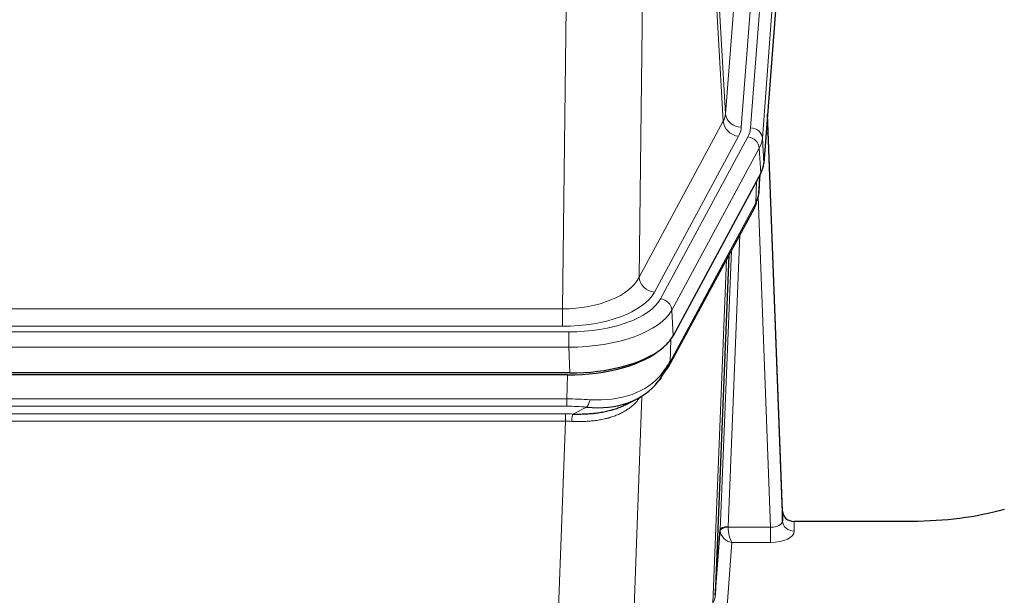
# Model space of a CAD drawing. Header units: inches. Extents: x 0 to 23760, y -13 to 16800.
# Tile 200 of 217: x 19565 to 19815, y 13853 to 13999. Entities that reach past the tile are written whole.
import ezdxf

# ---------------------------------------------------------------- set-up
doc = ezdxf.new("R2010")
doc.units = ezdxf.units.IN
doc.layers.add('254', color=7, linetype='Continuous', true_color=0xffffff)

msp = doc.modelspace()

# ---------------------------------------------------------------- linework, layer by layer
at = {"layer": '254', "color": 110, "linetype": 'Continuous', "lineweight": 13}
for p, q in [((19744.335, 13975.264), (19757.401, 14148.037)), ((19750.674, 13971.685), (19763.785, 14145.045)), ((19761.393, 14144.61), (19748.327, 13971.837)), ((19766.779, 14142.475), (19753.668, 13969.115)), ((19743.754, 13973.355), (19739.402, 14047.607)), ((19739.958, 14049.941), (19744.335, 13975.264)), ((19723.36, 14009.462), (19722.402, 13933.812)), ((19702.959, 13925.777), (19703.928, 14002.272)), ((19722.402, 13933.812), (19743.754, 13973.355)), ((19726.278, 13930.003), (19747.63, 13969.546)), ((19727.803, 13928.329), (19749.977, 13969.394)), ((19753.668, 13969.115), (19754.042, 13962.743)), ((19752.884, 13966.538), (19730.71, 13925.472)), ((19753.257, 13960.165), (19752.884, 13966.538)), ((19751.988, 13952.661), (19752.206, 13958.218)), ((19752.773, 13955.24), (19753.127, 13959.924)), ((19730.24, 13912.385), (19751.988, 13952.661)), ((19755.754, 13870.417), (19752.623, 13954.268)), ((19747.97, 13944.555), (19744.948, 13870.503)), ((19742.95, 13869.738), (19745.843, 13940.615)), ((19741.136, 13851.109), (19744.604, 13938.32)), ((19490.316, 13925.777), (19702.959, 13925.777)), ((19702.959, 13921.363), (19702.959, 13925.777)), ((19730.71, 13925.472), (19731.003, 13918.951)), ((19702.959, 13921.363), (19490.316, 13921.363)), ((19488.727, 13919.939), (19704.548, 13919.939)), ((19704.548, 13916.034), (19704.548, 13919.939)), ((19730.417, 13918.021), (19730.24, 13912.385)), ((19704.548, 13916.034), (19488.727, 13916.034)), ((19704.841, 13909.512), (19704.548, 13916.034)), ((19704.058, 13902.94), (19704.249, 13909.031)), ((19489.217, 13902.94), (19704.058, 13902.94)), ((19704.058, 13901.074), (19704.058, 13902.94)), ((19723.087, 13903.635), (19719.651, 13809.495)), ((19704.058, 13901.074), (19489.217, 13901.074)), ((19705.629, 13899.101), (19709.082, 13900.846)), ((19489.559, 13899.132), (19703.716, 13899.132)), ((19703.716, 13897.266), (19703.716, 13899.132)), ((19703.716, 13897.266), (19489.559, 13897.266)), ((19700.243, 13802.091), (19703.716, 13897.266)), ((19744.949, 13870.417), (19755.754, 13870.417)), ((19755.754, 13870.417), (19755.754, 13866.501)), ((19761.735, 13871.864), (19761.745, 13869.416)), ((19745.912, 13866.501), (19744.718, 13850.353)), ((19755.754, 13866.501), (19745.912, 13866.501))]:
    msp.add_line(p, q, dxfattribs=at)
at = {"layer": '254', "color": 2, "linetype": 'Continuous', "lineweight": 25}
for p, q in [((19767.16, 14136.196), (19754.042, 13962.743)), ((19758.736, 13874.485), (19754.978, 13975.124)), ((19755.058, 13970.73), (19758.747, 13871.948)), ((19753.257, 13960.165), (19731.003, 13918.951)), ((19752.766, 13955.127), (19753.129, 13959.928)), ((19752.944, 13959.584), (19752.773, 13955.24)), ((19752.766, 13955.127), (19752.773, 13955.24)), ((19729.881, 13911.055), (19751.629, 13951.331)), ((19745.15, 13939.33), (19741.722, 13853.12)), ((19704.841, 13909.512), (19488.434, 13909.512)), ((19704.249, 13909.031), (19489.026, 13909.031)), ((19718.947, 13901.467), (19721.74, 13902.879)), ((19758.747, 13871.948), (19758.736, 13874.485)), ((19791.638, 13871.864), (19761.735, 13871.864)), ((19741.722, 13853.12), (19742.95, 13869.738))]:
    msp.add_line(p, q, dxfattribs=at)
at = {"layer": '254', "color": 110, "linetype": 'Continuous', "lineweight": 13}
for centre, major_axis, ratio, start_param, end_param in [((19724.309, 13975.776), (-20.038, 0.241), 0.4621297, 2.903225, 3.1123764), ((19748.327, 13975.386), (3.989, -0.302), 0.8864705, 3.2608937, 4.7793301), ((19747.63, 13973.094), (3.52, -1.9), 0.8606628, 3.6289862, 5.1474227), ((19755.058, 13968.578), (-0.214, 6.443), 0.0117452, 5.0526437, 5.774114), ((19724.309, 13972.228), (-24.033, 0.005), 0.4611335, 2.8976848, 3.1068362), ((19726.656, 13972.076), (-24.033, 0.005), 0.4611335, 2.8976848, 3.1068362), ((19750.674, 13969.024), (2.991, -0.226), 0.8864705, 0.119301, 1.6377375), ((19752.06, 13970.639), (2.998, 0.112), 0.4302668, 5.7021495, 6.2671208), ((19749.977, 13966.733), (2.64, -1.425), 0.8606628, 0.4873936, 2.00583), ((19726.656, 13969.415), (27.028, 0.171), 0.4605352, 6.0362132, 6.2453646), ((19748.109, 13953.231), (3.52, -1.9), 0.8606628, 0.0000038, 0.4001271), ((19724.978, 13935.451), (27.538, 20.422), 0.1820485, 5.9117292, 5.9437094), ((19703.039, 13936.384), (20.002, 0.126), 0.5302672, 4.7050812, 6.0263936), ((19726.278, 13933.551), (-3.52, 1.9), 0.8606628, 0.4873936, 2.00583), ((19703.039, 13932.836), (24.002, 0.049), 0.477994, 4.708097, 6.0294094), ((19704.496, 13931.036), (-24.02, 0.03), 0.4619935, 1.5735185, 2.8978281), ((19727.803, 13925.668), (2.64, -1.425), 0.8606628, 0.4873936, 2.00583), ((19704.496, 13928.375), (27.018, 0.111), 0.4567867, 4.7124116, 6.0367213), ((19726.362, 13912.956), (3.52, -1.9), 0.8606628, 0.0000038, 0.4001271), ((19704.312, 13924.323), (-25.329, 12.681), 0.6929209, 2.1169098, 3.0007467), ((19703.409, 13895.506), (27.015, 0.091), 0.2751837, 1.3250001, 1.545831), ((19709.082, 13904.681), (-0.368, -3.983), 0.2964475, 0.3019504, 1.0888865), ((19703.409, 13891.671), (23.017, 0.318), 0.4083138, 1.3161001, 1.5369309), ((19702.927, 13889.319), (24.025, 0.387), 0.4081205, 1.4515093, 1.5313568), ((19705.629, 13895.265), (0.131, 3.998), 0.1099517, 0.2897867, 1.0584981), ((19702.927, 13885.484), (20.023, 0.877), 0.5868265, 1.4258227, 1.5056703), ((19744.948, 13869.642), (1.998, -0.082), 0.4302193, 1.5883537, 3.1255299), ((19744.949, 13869.556), (-1.996, -0.13), 0.4297663, 4.6843512, 6.2157251), ((19745.948, 13870.472), (1.001, 0.011), 0.9036677, 3.0949665, 3.190732), ((19745.912, 13869.125), (-0.506, 2.997), 0.2740591, 1.0794715, 2.5891813), ((19755.742, 13872.04), (-3.004, 0.138), 0.5390598, 1.5996723, 3.1704686), ((19761.745, 13872.04), (-3, -0.013), 0.8746179, 0.0299147, 1.5670846), ((19745.948, 13869.611), (-2.996, 0.15), 0.8842154, 0.0089587, 0.1047242), ((19745.912, 13869.125), (-2.669, 1.608), 0.8008031, 0.5106166, 2.0203264), ((19755.742, 13869.416), (-6.003, 0.008), 0.4854373, 1.5734916, 3.1442879), ((19721.719, 13853.375), (20.016, 0.121), 0.4848834, 6.0350943, 6.2444185)]:
    msp.add_ellipse(centre, major_axis=major_axis, ratio=ratio, start_param=start_param, end_param=end_param, dxfattribs=at)
at = {"layer": '254', "color": 2, "linetype": 'Continuous', "lineweight": 25}
for centre, major_axis, ratio, start_param, end_param in [((19727.021, 13963.182), (-27.037, 0.006), 0.4611335, 2.8976848, 3.1068362), ((19724.978, 13935.451), (27.174, 22.247), 0.2659529, 6.0029107, 6.0348909), ((19748.275, 13953.551), (3.584, -1.776), 0.8816114, 6.2824956, 6.6531678), ((19726.129, 13964.727), (-26.161, 11.46), 0.4493681, 3.1218709, 3.267222), ((19704.783, 13921.997), (-27.023, 0.034), 0.4619935, 2.6128783, 2.8978281), ((19704.224, 13921.506), (-27.01, 0.015), 0.4618579, 1.5720062, 2.656), ((19704.783, 13921.997), (-27.023, 0.034), 0.4619935, 1.5735185, 2.6128783), ((19703.409, 13895.506), (27.355, 20.182), 0.1876908, 5.6857719, 5.9066027), ((19726.362, 13912.956), (3.52, -1.9), 0.8606628, 5.9153676, 6.2831892), ((19706.105, 13892.643), (23.434, 19.972), 0.1471226, 5.6997031, 5.9205339), ((19724.585, 13910.274), (3.195, -2.407), 0.6715965, 6.033487, 6.820423), ((19704.312, 13924.323), (-23.359, 16.381), 0.7286412, 2.2260513, 3.1098882), ((19761.734, 13874.576), (-3, 0.002), 0.9042699, 0.0343167, 1.5714866)]:
    msp.add_ellipse(centre, major_axis=major_axis, ratio=ratio, start_param=start_param, end_param=end_param, dxfattribs=at)
msp.add_open_spline([(19751.629, 13951.331), (19751.749, 13951.554), (19751.859, 13951.775)], degree=2, dxfattribs=at)
at = {"layer": '254', "color": 110, "linetype": 'Continuous', "lineweight": 13}
msp.add_open_spline([(19722.69, 13903.509), (19722.534, 13903.256), (19722.362, 13903.007), (19721.987, 13902.518), (19721.783, 13902.277), (19721.345, 13901.805), (19721.111, 13901.575), (19720.611, 13901.125), (19720.345, 13900.906), (19719.923, 13900.587), (19719.778, 13900.482), (19719.555, 13900.328), (19719.48, 13900.276), (19719.327, 13900.176), (19719.25, 13900.126), (19718.862, 13899.879), (19718.539, 13899.692), (19717.869, 13899.336), (19717.175, 13899), (19716.434, 13898.703), (19715.668, 13898.426), (19715.274, 13898.297), (19714.816, 13898.164), (19714.765, 13898.149), (19714.662, 13898.12), (19714.611, 13898.106), (19714.456, 13898.063), (19714.145, 13897.98), (19713.83, 13897.904), (19713.195, 13897.76), (19712.765, 13897.675), (19711.89, 13897.527), (19711.446, 13897.464), (19710.545, 13897.358), (19710.087, 13897.315), (19709.39, 13897.266), (19709.156, 13897.252), (19708.802, 13897.234), (19708.683, 13897.229), (19708.445, 13897.22), (19708.326, 13897.216), (19707.73, 13897.199), (19707.25, 13897.195), (19706.285, 13897.204), (19705.799, 13897.217), (19705.31, 13897.238)], degree=3, knots=[0, 0, 0, 0, 0.0625, 0.0625, 0.125, 0.125, 0.1875, 0.1875, 0.25, 0.25, 0.28125, 0.28125, 0.296875, 0.296875, 0.3125, 0.3125, 0.375, 0.375, 0.4375, 0.5, 0.5, 0.5625, 0.5625, 0.5703125, 0.5703125, 0.578125, 0.578125, 0.59375, 0.625, 0.625, 0.6875, 0.6875, 0.75, 0.75, 0.8125, 0.8125, 0.84375, 0.84375, 0.859375, 0.859375, 0.875, 0.875, 0.9375, 0.9375, 1, 1, 1, 1], dxfattribs=at)
at = {"layer": '254', "color": 2, "linetype": 'Continuous', "lineweight": 25}
for points, knots in [([(19705.629, 13899.101), (19706.147, 13899.091), (19706.662, 13899.089), (19707.688, 13899.102), (19708.198, 13899.116), (19708.832, 13899.146), (19708.959, 13899.153), (19709.212, 13899.167), (19709.338, 13899.175), (19709.715, 13899.2), (19709.964, 13899.219), (19710.706, 13899.283), (19711.193, 13899.335), (19712.152, 13899.46), (19712.624, 13899.532), (19713.552, 13899.698), (19714.009, 13899.792), (19714.683, 13899.949), (19714.905, 13900.004), (19715.236, 13900.091), (19715.346, 13900.12), (19715.51, 13900.166), (19715.564, 13900.181), (19715.673, 13900.212), (19716.159, 13900.353), (19716.628, 13900.506), (19717.433, 13900.798), (19718.132, 13901.077), (19718.786, 13901.385), (19719.067, 13901.528)], [0, 0, 0, 0, 0.1020877, 0.1020877, 0.2041754, 0.2041754, 0.2296973, 0.2296973, 0.2552192, 0.2552192, 0.3062631, 0.3062631, 0.4083508, 0.4083508, 0.5104385, 0.5104385, 0.6125262, 0.6125262, 0.66357, 0.66357, 0.6890919, 0.6890919, 0.7018529, 0.7018529, 0.7146139, 0.8167015, 0.8167015, 0.9187892, 1, 1, 1, 1]), ([(19815.017, 13874.905), (19811.484, 13873.914), (19807.682, 13873.15), (19799.799, 13872.124), (19795.719, 13871.864), (19791.638, 13871.864)], [0, 0, 0, 0, 0.5, 0.5, 1, 1, 1, 1])]:
    msp.add_open_spline(points, degree=3, knots=knots, dxfattribs=at)

doc.saveas('drawing.dxf')
